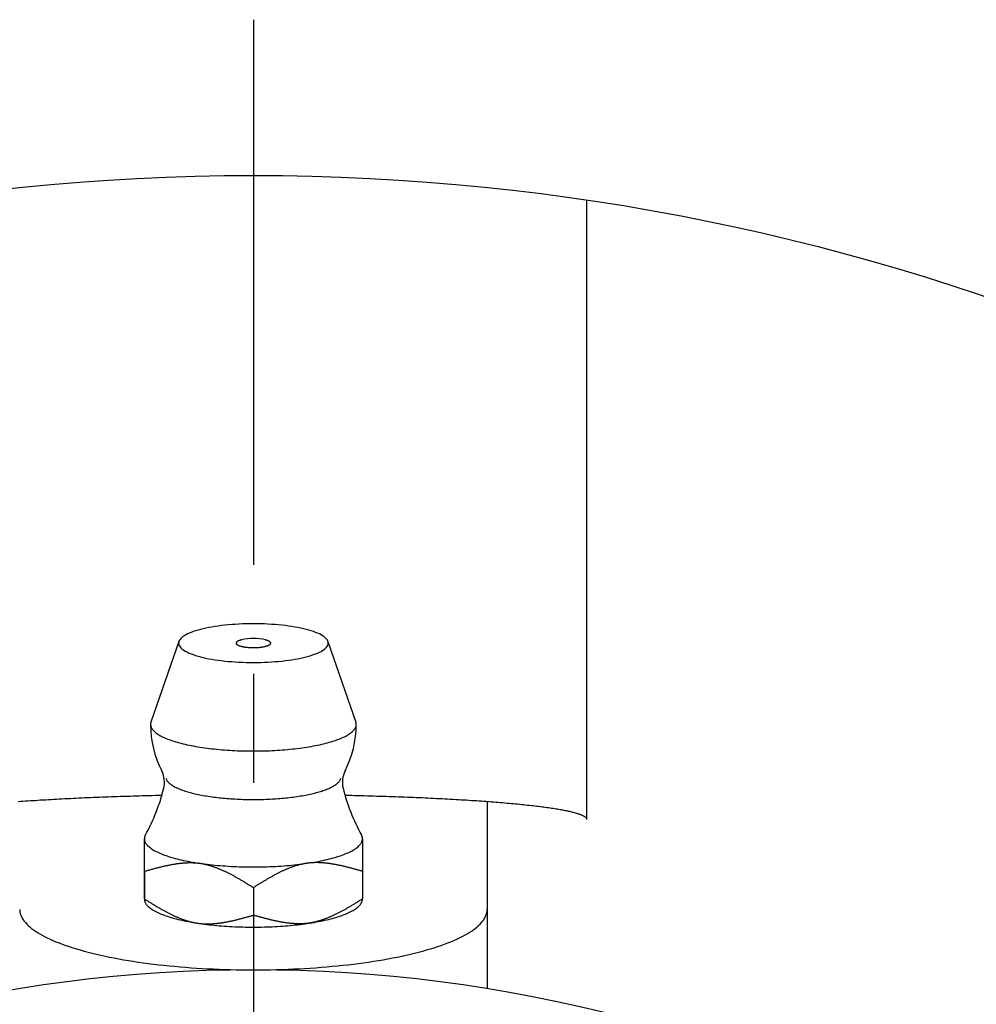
# Model space of a CAD drawing. Extents: x -78 to 169, y -78 to 170.
# Tile 6 of 9: x -8 to 23, y 46 to 77. Entities that reach past the tile are written whole.
import ezdxf

# ---------------------------------------------------------------- set-up
doc = ezdxf.new("R2010")
doc.units = 0
doc.header["$LTSCALE"] = 14
doc.linetypes.add('CENTER', pattern=[2, 1.25, -0.25, 0.25, -0.25])
doc.layers.get('0').update_dxf_attribs({"linetype": 'CONTINUOUS'})
doc.layers.add('CENTER', color=1, linetype='CENTER')

msp = doc.modelspace()

# ---------------------------------------------------------------- linework, layer by layer
for p, q in [((10.705, 51.823), (10.705, 71.705)), ((7.5, 52.397), (7.5, 46.398)), ((-3.5, 49.277), (-3.5, 51.21))]:
    msp.add_line(p, q)
at = {"linetype": 'CONTINUOUS'}
for p, q in [((-2.39, 57.543), (-3.287, 54.956)), ((2.39, 57.543), (3.287, 54.956)), ((-3.5, 50.163), (-3.5, 49.278)), ((3.5, 50.163), (3.5, 49.278)), ((0, 49.64), (0, 48.755))]:
    msp.add_line(p, q, dxfattribs=at)
for points in [[(-3.5, 50.163), (-3.5, 50.232), (-3.5, 50.297), (-3.5, 50.361), (-3.5, 50.421), (-3.5, 50.48), (-3.5, 50.536), (-3.5, 50.59), (-3.5, 50.642), (-3.5, 50.692), (-3.5, 50.74), (-3.5, 50.785), (-3.5, 50.829), (-3.5, 50.871), (-3.5, 50.911), (-3.5, 50.949), (-3.5, 50.985), (-3.5, 51.019), (-3.5, 51.052), (-3.5, 51.083), (-3.5, 51.111), (-3.5, 51.139), (-3.5, 51.164), (-3.5, 51.188), (-3.5, 51.209)], [(3.5, 51.209), (3.5, 51.188), (3.5, 51.164), (3.5, 51.139), (3.5, 51.111), (3.5, 51.083), (3.5, 51.052), (3.5, 51.019), (3.5, 50.985), (3.5, 50.949), (3.5, 50.911), (3.5, 50.871), (3.5, 50.829), (3.5, 50.785), (3.5, 50.74), (3.5, 50.692), (3.5, 50.642), (3.5, 50.59), (3.5, 50.536), (3.5, 50.48), (3.5, 50.421), (3.5, 50.361), (3.5, 50.297), (3.5, 50.232), (3.5, 50.163)]]:
    msp.add_lwpolyline(points, dxfattribs=at)
for points in [[(2.4, 57.488, 0), (2.397, 57.518, 0), (2.388, 57.549, 0), (2.374, 57.579, 0), (2.354, 57.609, 0), (2.328, 57.639, 0), (2.297, 57.668, 0), (2.26, 57.697, 0), (2.217, 57.726, 0), (2.17, 57.754, 0), (2.117, 57.781, 0), (2.059, 57.807, 0), (1.996, 57.833, 0), (1.928, 57.858, 0), (1.855, 57.882, 0), (1.778, 57.905, 0), (1.697, 57.927, 0), (1.612, 57.948, 0), (1.523, 57.968, 0), (1.43, 57.987, 0), (1.333, 58.004, 0), (1.234, 58.021, 0), (1.131, 58.036, 0), (1.026, 58.05, 0), (0.918, 58.062, 0), (0.809, 58.073, 0), (0.697, 58.082, 0), (0.583, 58.09, 0), (0.468, 58.097, 0), (0.352, 58.102, 0), (0.235, 58.106, 0), (0.118, 58.108, 0), (0, 58.109, 0), (-0.118, 58.108, 0), (-0.235, 58.106, 0), (-0.352, 58.102, 0), (-0.468, 58.097, 0), (-0.583, 58.09, 0), (-0.697, 58.082, 0), (-0.809, 58.073, 0), (-0.918, 58.062, 0), (-1.026, 58.05, 0), (-1.131, 58.036, 0), (-1.234, 58.021, 0), (-1.333, 58.004, 0), (-1.43, 57.987, 0), (-1.523, 57.968, 0), (-1.612, 57.948, 0), (-1.697, 57.927, 0), (-1.778, 57.905, 0), (-1.855, 57.882, 0), (-1.928, 57.858, 0), (-1.996, 57.833, 0), (-2.059, 57.807, 0), (-2.117, 57.781, 0), (-2.17, 57.754, 0), (-2.217, 57.726, 0), (-2.26, 57.697, 0), (-2.297, 57.668, 0), (-2.328, 57.639, 0), (-2.354, 57.609, 0), (-2.374, 57.579, 0), (-2.388, 57.549, 0), (-2.397, 57.518, 0), (-2.4, 57.488, 0), (-2.397, 57.458, 0), (-2.388, 57.427, 0), (-2.374, 57.397, 0), (-2.354, 57.367, 0), (-2.328, 57.337, 0), (-2.297, 57.308, 0), (-2.26, 57.279, 0), (-2.217, 57.25, 0), (-2.17, 57.222, 0), (-2.117, 57.195, 0), (-2.059, 57.169, 0), (-1.996, 57.143, 0), (-1.928, 57.118, 0), (-1.855, 57.094, 0), (-1.778, 57.071, 0), (-1.697, 57.049, 0), (-1.612, 57.028, 0), (-1.523, 57.008, 0), (-1.43, 56.989, 0), (-1.333, 56.971, 0), (-1.234, 56.955, 0), (-1.131, 56.94, 0), (-1.026, 56.926, 0), (-0.918, 56.914, 0), (-0.809, 56.903, 0), (-0.697, 56.894, 0), (-0.583, 56.885, 0), (-0.468, 56.879, 0), (-0.352, 56.873, 0), (-0.235, 56.87, 0), (-0.118, 56.867, 0), (0, 56.867, 0), (0.118, 56.867, 0), (0.235, 56.87, 0), (0.352, 56.873, 0), (0.468, 56.879, 0), (0.583, 56.885, 0), (0.697, 56.894, 0), (0.809, 56.903, 0), (0.918, 56.914, 0), (1.026, 56.926, 0), (1.131, 56.94, 0), (1.234, 56.955, 0), (1.333, 56.971, 0), (1.43, 56.989, 0), (1.523, 57.008, 0), (1.612, 57.028, 0), (1.697, 57.049, 0), (1.778, 57.071, 0), (1.855, 57.094, 0), (1.928, 57.118, 0), (1.996, 57.143, 0), (2.059, 57.169, 0), (2.117, 57.195, 0), (2.17, 57.222, 0), (2.217, 57.25, 0), (2.26, 57.279, 0), (2.297, 57.308, 0), (2.328, 57.337, 0), (2.354, 57.367, 0), (2.374, 57.397, 0), (2.388, 57.427, 0), (2.397, 57.458, 0), (2.4, 57.488, 0)], [(-0.386, 57.591, 0), (-0.4, 57.587, 0), (-0.414, 57.583, 0), (-0.427, 57.579, 0), (-0.44, 57.575, 0), (-0.452, 57.571, 0), (-0.464, 57.566, 0), (-0.475, 57.562, 0), (-0.485, 57.557, 0), (-0.495, 57.553, 0), (-0.504, 57.548, 0), (-0.512, 57.543, 0), (-0.52, 57.538, 0), (-0.526, 57.533, 0), (-0.532, 57.528, 0), (-0.538, 57.523, 0), (-0.542, 57.518, 0), (-0.546, 57.513, 0), (-0.55, 57.507, 0), (-0.552, 57.502, 0), (-0.554, 57.497, 0), (-0.554, 57.491, 0), (-0.554, 57.486, 0), (-0.554, 57.481, 0), (-0.552, 57.475, 0), (-0.55, 57.47, 0), (-0.547, 57.465, 0), (-0.544, 57.46, 0), (-0.539, 57.454, 0), (-0.534, 57.449, 0), (-0.528, 57.444, 0), (-0.521, 57.439, 0), (-0.514, 57.434, 0), (-0.506, 57.429, 0), (-0.497, 57.424, 0), (-0.488, 57.42, 0), (-0.478, 57.415, 0), (-0.467, 57.41, 0), (-0.456, 57.406, 0), (-0.443, 57.402, 0), (-0.431, 57.398, 0), (-0.418, 57.394, 0), (-0.404, 57.39, 0), (-0.389, 57.386, 0), (-0.375, 57.382, 0), (-0.359, 57.379, 0), (-0.343, 57.375, 0), (-0.327, 57.372, 0), (-0.31, 57.369, 0), (-0.293, 57.366, 0), (-0.275, 57.363, 0), (-0.257, 57.361, 0), (-0.239, 57.358, 0), (-0.22, 57.356, 0), (-0.201, 57.354, 0), (-0.182, 57.352, 0), (-0.162, 57.351, 0), (-0.142, 57.349, 0), (-0.122, 57.348, 0), (-0.102, 57.347, 0), (-0.082, 57.346, 0), (-0.062, 57.345, 0), (-0.041, 57.345, 0), (-0.021, 57.344, 0), (0, 57.344, 0), (0.021, 57.344, 0), (0.041, 57.345, 0), (0.062, 57.345, 0), (0.082, 57.346, 0), (0.102, 57.347, 0), (0.122, 57.348, 0), (0.142, 57.349, 0), (0.162, 57.351, 0), (0.182, 57.352, 0), (0.201, 57.354, 0), (0.22, 57.356, 0), (0.239, 57.358, 0), (0.257, 57.361, 0), (0.275, 57.363, 0), (0.293, 57.366, 0), (0.31, 57.369, 0), (0.327, 57.372, 0), (0.343, 57.375, 0), (0.359, 57.379, 0), (0.375, 57.382, 0), (0.389, 57.386, 0), (0.404, 57.39, 0), (0.418, 57.394, 0), (0.431, 57.398, 0), (0.443, 57.402, 0), (0.456, 57.406, 0), (0.467, 57.41, 0), (0.478, 57.415, 0), (0.488, 57.42, 0), (0.497, 57.424, 0), (0.506, 57.429, 0), (0.514, 57.434, 0), (0.521, 57.439, 0), (0.528, 57.444, 0), (0.534, 57.449, 0), (0.539, 57.454, 0), (0.544, 57.46, 0), (0.547, 57.465, 0), (0.55, 57.47, 0), (0.552, 57.475, 0), (0.554, 57.481, 0), (0.554, 57.486, 0), (0.554, 57.491, 0), (0.554, 57.497, 0), (0.552, 57.502, 0), (0.55, 57.507, 0), (0.546, 57.513, 0), (0.542, 57.518, 0), (0.538, 57.523, 0), (0.532, 57.528, 0), (0.526, 57.533, 0), (0.52, 57.538, 0), (0.512, 57.543, 0), (0.504, 57.548, 0), (0.495, 57.553, 0), (0.485, 57.557, 0), (0.475, 57.562, 0), (0.464, 57.566, 0), (0.452, 57.571, 0), (0.44, 57.575, 0), (0.427, 57.579, 0), (0.414, 57.583, 0), (0.4, 57.587, 0), (0.386, 57.591, 0)], [(-3.287, 54.956, 0), (-3.293, 54.934, 0), (-3.298, 54.912, 0), (-3.3, 54.89, 0), (-3.3, 54.868, 0), (-3.297, 54.846, 0), (-3.293, 54.823, 0), (-3.286, 54.801, 0), (-3.277, 54.779, 0), (-3.266, 54.757, 0), (-3.252, 54.736, 0), (-3.237, 54.714, 0), (-3.219, 54.692, 0), (-3.199, 54.67, 0), (-3.177, 54.649, 0), (-3.153, 54.628, 0), (-3.127, 54.607, 0), (-3.098, 54.586, 0), (-3.068, 54.565, 0), (-3.035, 54.545, 0), (-3, 54.524, 0), (-2.964, 54.504, 0), (-2.925, 54.485, 0), (-2.885, 54.465, 0), (-2.842, 54.446, 0), (-2.798, 54.427, 0), (-2.751, 54.408, 0), (-2.703, 54.39, 0), (-2.653, 54.372, 0), (-2.601, 54.354, 0), (-2.548, 54.337, 0), (-2.492, 54.32, 0), (-2.435, 54.304, 0), (-2.377, 54.287, 0), (-2.317, 54.272, 0), (-2.255, 54.256, 0), (-2.192, 54.241, 0), (-2.127, 54.227, 0), (-2.061, 54.213, 0), (-1.993, 54.199, 0), (-1.924, 54.186, 0), (-1.854, 54.173, 0), (-1.783, 54.161, 0), (-1.71, 54.15, 0), (-1.636, 54.138, 0), (-1.561, 54.127, 0), (-1.486, 54.117, 0), (-1.409, 54.108, 0), (-1.331, 54.098, 0), (-1.252, 54.09, 0), (-1.172, 54.081, 0), (-1.092, 54.074, 0), (-1.011, 54.067, 0), (-0.929, 54.06, 0), (-0.846, 54.054, 0), (-0.763, 54.049, 0), (-0.68, 54.044, 0), (-0.596, 54.04, 0), (-0.512, 54.036, 0), (-0.427, 54.033, 0), (-0.342, 54.03, 0), (-0.257, 54.028, 0), (-0.171, 54.027, 0), (-0.086, 54.026, 0), (0, 54.026, 0), (0.086, 54.026, 0), (0.171, 54.027, 0), (0.257, 54.028, 0), (0.342, 54.03, 0), (0.427, 54.033, 0), (0.512, 54.036, 0), (0.596, 54.04, 0), (0.68, 54.044, 0), (0.763, 54.049, 0), (0.846, 54.054, 0), (0.929, 54.06, 0), (1.011, 54.067, 0), (1.092, 54.074, 0), (1.172, 54.081, 0), (1.252, 54.09, 0), (1.331, 54.098, 0), (1.409, 54.108, 0), (1.486, 54.117, 0), (1.561, 54.127, 0), (1.636, 54.138, 0), (1.71, 54.15, 0), (1.783, 54.161, 0), (1.854, 54.173, 0), (1.924, 54.186, 0), (1.993, 54.199, 0), (2.061, 54.213, 0), (2.127, 54.227, 0), (2.192, 54.241, 0), (2.255, 54.256, 0), (2.317, 54.272, 0), (2.377, 54.287, 0), (2.435, 54.304, 0), (2.492, 54.32, 0), (2.548, 54.337, 0), (2.601, 54.354, 0), (2.653, 54.372, 0), (2.703, 54.39, 0), (2.751, 54.408, 0), (2.798, 54.427, 0), (2.842, 54.446, 0), (2.885, 54.465, 0), (2.925, 54.485, 0), (2.964, 54.504, 0), (3, 54.524, 0), (3.035, 54.545, 0), (3.068, 54.565, 0), (3.098, 54.586, 0), (3.127, 54.607, 0), (3.153, 54.628, 0), (3.177, 54.649, 0), (3.199, 54.67, 0), (3.219, 54.692, 0), (3.237, 54.714, 0), (3.252, 54.736, 0), (3.266, 54.757, 0), (3.277, 54.779, 0), (3.286, 54.801, 0), (3.293, 54.823, 0), (3.297, 54.846, 0), (3.3, 54.868, 0), (3.3, 54.89, 0), (3.298, 54.912, 0), (3.293, 54.934, 0), (3.287, 54.956, 0)], [(-3.46, 51.345, 0), (-3.461, 51.344, 0), (-3.462, 51.343, 0), (-3.462, 51.342, 0), (-3.463, 51.341, 0), (-3.463, 51.34, 0), (-3.464, 51.339, 0), (-3.465, 51.338, 0), (-3.465, 51.337, 0), (-3.466, 51.336, 0), (-3.466, 51.335, 0), (-3.467, 51.334, 0), (-3.467, 51.333, 0), (-3.468, 51.332, 0), (-3.469, 51.331, 0), (-3.469, 51.33, 0), (-3.47, 51.328, 0), (-3.47, 51.327, 0), (-3.471, 51.326, 0), (-3.471, 51.325, 0), (-3.472, 51.324, 0), (-3.472, 51.323, 0), (-3.473, 51.322, 0), (-3.473, 51.321, 0), (-3.474, 51.32, 0), (-3.474, 51.319, 0), (-3.475, 51.318, 0), (-3.475, 51.317, 0), (-3.476, 51.316, 0), (-3.476, 51.315, 0), (-3.477, 51.314, 0), (-3.477, 51.313, 0), (-3.478, 51.312, 0), (-3.478, 51.31, 0), (-3.479, 51.309, 0), (-3.479, 51.308, 0), (-3.48, 51.307, 0), (-3.48, 51.306, 0), (-3.48, 51.305, 0), (-3.481, 51.304, 0), (-3.481, 51.303, 0), (-3.482, 51.302, 0), (-3.482, 51.301, 0), (-3.483, 51.3, 0), (-3.483, 51.299, 0), (-3.483, 51.298, 0), (-3.484, 51.297, 0), (-3.484, 51.296, 0), (-3.485, 51.294, 0), (-3.485, 51.294, 0), (-3.485, 51.292, 0), (-3.486, 51.291, 0), (-3.486, 51.29, 0), (-3.486, 51.289, 0), (-3.487, 51.288, 0), (-3.487, 51.287, 0), (-3.487, 51.286, 0), (-3.488, 51.285, 0), (-3.488, 51.284, 0), (-3.488, 51.283, 0), (-3.489, 51.282, 0), (-3.489, 51.281, 0), (-3.489, 51.28, 0), (-3.49, 51.279, 0), (-3.49, 51.278, 0), (-3.49, 51.276, 0), (-3.491, 51.275, 0), (-3.491, 51.274, 0), (-3.491, 51.273, 0), (-3.492, 51.272, 0), (-3.492, 51.271, 0), (-3.492, 51.27, 0), (-3.492, 51.269, 0), (-3.493, 51.268, 0), (-3.493, 51.267, 0), (-3.493, 51.266, 0), (-3.493, 51.265, 0), (-3.494, 51.264, 0), (-3.494, 51.263, 0), (-3.494, 51.262, 0), (-3.494, 51.261, 0), (-3.495, 51.26, 0), (-3.495, 51.258, 0), (-3.495, 51.257, 0), (-3.495, 51.256, 0), (-3.496, 51.255, 0), (-3.496, 51.254, 0), (-3.496, 51.253, 0), (-3.496, 51.252, 0), (-3.496, 51.251, 0), (-3.497, 51.25, 0), (-3.497, 51.249, 0), (-3.497, 51.248, 0), (-3.497, 51.247, 0), (-3.497, 51.246, 0), (-3.497, 51.245, 0), (-3.498, 51.243, 0), (-3.498, 51.242, 0), (-3.498, 51.241, 0), (-3.498, 51.24, 0), (-3.498, 51.239, 0), (-3.498, 51.238, 0), (-3.498, 51.237, 0), (-3.498, 51.236, 0), (-3.499, 51.235, 0), (-3.499, 51.234, 0), (-3.499, 51.233, 0), (-3.499, 51.232, 0), (-3.499, 51.231, 0), (-3.499, 51.23, 0), (-3.499, 51.229, 0), (-3.499, 51.227, 0), (-3.499, 51.227, 0), (-3.499, 51.225, 0), (-3.5, 51.224, 0), (-3.5, 51.223, 0), (-3.5, 51.222, 0), (-3.5, 51.221, 0), (-3.5, 51.22, 0), (-3.5, 51.219, 0), (-3.5, 51.218, 0), (-3.5, 51.217, 0), (-3.5, 51.216, 0), (-3.5, 51.215, 0), (-3.5, 51.214, 0), (-3.5, 51.213, 0), (-3.5, 51.212, 0), (-3.5, 51.211, 0), (-3.5, 51.209, 0)], [(-3.5, 51.209, 0), (-3.499, 51.186, 0), (-3.495, 51.163, 0), (-3.49, 51.139, 0), (-3.481, 51.116, 0), (-3.471, 51.093, 0), (-3.458, 51.07, 0), (-3.443, 51.047, 0), (-3.426, 51.024, 0), (-3.406, 51.001, 0), (-3.385, 50.979, 0), (-3.361, 50.956, 0), (-3.334, 50.934, 0), (-3.306, 50.912, 0), (-3.275, 50.89, 0), (-3.242, 50.868, 0), (-3.207, 50.847, 0), (-3.17, 50.826, 0), (-3.131, 50.805, 0), (-3.09, 50.784, 0), (-3.047, 50.764, 0), (-3.001, 50.743, 0), (-2.954, 50.724, 0), (-2.905, 50.704, 0), (-2.854, 50.685, 0), (-2.801, 50.666, 0), (-2.746, 50.648, 0), (-2.689, 50.63, 0), (-2.63, 50.612, 0), (-2.57, 50.594, 0), (-2.508, 50.578, 0), (-2.445, 50.561, 0), (-2.379, 50.545, 0), (-2.313, 50.529, 0), (-2.244, 50.514, 0), (-2.175, 50.5, 0), (-2.103, 50.485, 0), (-2.031, 50.472, 0), (-1.957, 50.458, 0), (-1.881, 50.446, 0), (-1.805, 50.433, 0), (-1.727, 50.422, 0), (-1.648, 50.41, 0), (-1.568, 50.4, 0), (-1.487, 50.389, 0), (-1.405, 50.38, 0), (-1.323, 50.371, 0), (-1.239, 50.362, 0), (-1.154, 50.354, 0), (-1.069, 50.347, 0), (-0.983, 50.34, 0), (-0.896, 50.334, 0), (-0.809, 50.328, 0), (-0.721, 50.323, 0), (-0.633, 50.319, 0), (-0.544, 50.315, 0), (-0.455, 50.311, 0), (-0.365, 50.309, 0), (-0.276, 50.306, 0), (-0.186, 50.305, 0), (-0.096, 50.304, 0), (-0.006, 50.304, 0), (0.084, 50.304, 0), (0.174, 50.305, 0), (0.264, 50.306, 0), (0.353, 50.308, 0), (0.443, 50.311, 0), (0.532, 50.314, 0), (0.621, 50.318, 0), (0.709, 50.322, 0), (0.797, 50.327, 0), (0.884, 50.333, 0), (0.971, 50.339, 0), (1.057, 50.346, 0), (1.143, 50.353, 0), (1.227, 50.361, 0), (1.311, 50.37, 0), (1.394, 50.379, 0), (1.476, 50.388, 0), (1.558, 50.398, 0), (1.638, 50.409, 0), (1.717, 50.42, 0), (1.794, 50.432, 0), (1.871, 50.444, 0), (1.947, 50.457, 0), (2.021, 50.47, 0), (2.094, 50.483, 0), (2.165, 50.498, 0), (2.235, 50.512, 0), (2.304, 50.527, 0), (2.371, 50.543, 0), (2.436, 50.559, 0), (2.5, 50.575, 0), (2.562, 50.592, 0), (2.622, 50.609, 0), (2.681, 50.627, 0), (2.738, 50.645, 0), (2.793, 50.664, 0), (2.847, 50.682, 0), (2.898, 50.702, 0), (2.948, 50.721, 0), (2.995, 50.741, 0), (3.041, 50.761, 0), (3.084, 50.781, 0), (3.126, 50.802, 0), (3.165, 50.823, 0), (3.203, 50.844, 0), (3.238, 50.865, 0), (3.271, 50.887, 0), (3.302, 50.909, 0), (3.331, 50.931, 0), (3.357, 50.953, 0), (3.382, 50.976, 0), (3.404, 50.998, 0), (3.423, 51.021, 0), (3.441, 51.044, 0), (3.456, 51.067, 0), (3.469, 51.09, 0), (3.48, 51.113, 0), (3.489, 51.136, 0), (3.495, 51.16, 0), (3.498, 51.183, 0), (3.5, 51.206, 0), (3.499, 51.229, 0), (3.496, 51.253, 0), (3.491, 51.276, 0), (3.483, 51.299, 0), (3.473, 51.322, 0), (3.46, 51.345, 0)], [(3.5, 51.209, 0), (3.5, 51.211, 0), (3.5, 51.212, 0), (3.5, 51.213, 0), (3.5, 51.214, 0), (3.5, 51.215, 0), (3.5, 51.216, 0), (3.5, 51.217, 0), (3.5, 51.218, 0), (3.5, 51.219, 0), (3.5, 51.22, 0), (3.5, 51.221, 0), (3.5, 51.222, 0), (3.5, 51.223, 0), (3.5, 51.224, 0), (3.499, 51.225, 0), (3.499, 51.227, 0), (3.499, 51.227, 0), (3.499, 51.229, 0), (3.499, 51.23, 0), (3.499, 51.231, 0), (3.499, 51.232, 0), (3.499, 51.233, 0), (3.499, 51.234, 0), (3.499, 51.235, 0), (3.498, 51.236, 0), (3.498, 51.237, 0), (3.498, 51.238, 0), (3.498, 51.239, 0), (3.498, 51.24, 0), (3.498, 51.241, 0), (3.498, 51.242, 0), (3.498, 51.243, 0), (3.497, 51.245, 0), (3.497, 51.246, 0), (3.497, 51.247, 0), (3.497, 51.248, 0), (3.497, 51.249, 0), (3.497, 51.25, 0), (3.496, 51.251, 0), (3.496, 51.252, 0), (3.496, 51.253, 0), (3.496, 51.254, 0), (3.496, 51.255, 0), (3.495, 51.256, 0), (3.495, 51.257, 0), (3.495, 51.258, 0), (3.495, 51.26, 0), (3.494, 51.261, 0), (3.494, 51.262, 0), (3.494, 51.263, 0), (3.494, 51.264, 0), (3.493, 51.265, 0), (3.493, 51.266, 0), (3.493, 51.267, 0), (3.493, 51.268, 0), (3.492, 51.269, 0), (3.492, 51.27, 0), (3.492, 51.271, 0), (3.492, 51.272, 0), (3.491, 51.273, 0), (3.491, 51.274, 0), (3.491, 51.275, 0), (3.49, 51.276, 0), (3.49, 51.278, 0), (3.49, 51.279, 0), (3.489, 51.28, 0), (3.489, 51.281, 0), (3.489, 51.282, 0), (3.488, 51.283, 0), (3.488, 51.284, 0), (3.488, 51.285, 0), (3.487, 51.286, 0), (3.487, 51.287, 0), (3.487, 51.288, 0), (3.486, 51.289, 0), (3.486, 51.29, 0), (3.486, 51.291, 0), (3.485, 51.292, 0), (3.485, 51.294, 0), (3.485, 51.294, 0), (3.484, 51.296, 0), (3.484, 51.297, 0), (3.483, 51.298, 0), (3.483, 51.299, 0), (3.483, 51.3, 0), (3.482, 51.301, 0), (3.482, 51.302, 0), (3.481, 51.303, 0), (3.481, 51.304, 0), (3.48, 51.305, 0), (3.48, 51.306, 0), (3.48, 51.307, 0), (3.479, 51.308, 0), (3.479, 51.309, 0), (3.478, 51.31, 0), (3.478, 51.312, 0), (3.477, 51.313, 0), (3.477, 51.314, 0), (3.476, 51.315, 0), (3.476, 51.316, 0), (3.475, 51.317, 0), (3.475, 51.318, 0), (3.474, 51.319, 0), (3.474, 51.32, 0), (3.473, 51.321, 0), (3.473, 51.322, 0), (3.472, 51.323, 0), (3.472, 51.324, 0), (3.471, 51.325, 0), (3.471, 51.326, 0), (3.47, 51.327, 0), (3.47, 51.328, 0), (3.469, 51.33, 0), (3.469, 51.331, 0), (3.468, 51.332, 0), (3.467, 51.333, 0), (3.467, 51.334, 0), (3.466, 51.335, 0), (3.466, 51.336, 0), (3.465, 51.337, 0), (3.465, 51.338, 0), (3.464, 51.339, 0), (3.463, 51.34, 0), (3.463, 51.341, 0), (3.462, 51.342, 0), (3.462, 51.343, 0), (3.461, 51.344, 0), (3.46, 51.345, 0)], [(-3.5, 49.277, 0), (-3.499, 49.255, 0), (-3.496, 49.233, 0), (-3.49, 49.211, 0), (-3.483, 49.188, 0), (-3.474, 49.166, 0), (-3.462, 49.144, 0), (-3.448, 49.123, 0), (-3.433, 49.101, 0), (-3.415, 49.079, 0), (-3.395, 49.057, 0), (-3.373, 49.036, 0), (-3.349, 49.014, 0), (-3.323, 48.993, 0), (-3.295, 48.972, 0), (-3.265, 48.951, 0), (-3.233, 48.931, 0), (-3.199, 48.91, 0), (-3.164, 48.89, 0), (-3.126, 48.87, 0), (-3.086, 48.85, 0), (-3.045, 48.831, 0), (-3.002, 48.812, 0), (-2.957, 48.793, 0), (-2.91, 48.774, 0), (-2.861, 48.756, 0), (-2.811, 48.738, 0), (-2.759, 48.72, 0), (-2.705, 48.703, 0), (-2.65, 48.686, 0), (-2.593, 48.669, 0), (-2.534, 48.653, 0), (-2.474, 48.637, 0), (-2.413, 48.621, 0), (-2.35, 48.606, 0), (-2.286, 48.592, 0), (-2.22, 48.577, 0), (-2.153, 48.563, 0), (-2.084, 48.55, 0), (-2.015, 48.537, 0), (-1.944, 48.524, 0), (-1.872, 48.512, 0), (-1.799, 48.501, 0), (-1.725, 48.489, 0), (-1.649, 48.479, 0), (-1.573, 48.468, 0), (-1.496, 48.459, 0), (-1.418, 48.449, 0), (-1.339, 48.441, 0), (-1.259, 48.432, 0), (-1.179, 48.425, 0), (-1.097, 48.417, 0), (-1.015, 48.411, 0), (-0.933, 48.404, 0), (-0.85, 48.399, 0), (-0.766, 48.394, 0), (-0.682, 48.389, 0), (-0.598, 48.385, 0), (-0.513, 48.382, 0), (-0.428, 48.379, 0), (-0.343, 48.376, 0), (-0.257, 48.374, 0), (-0.171, 48.373, 0), (-0.085, 48.372, 0), (0, 48.372, 0), (0.086, 48.372, 0), (0.172, 48.373, 0), (0.258, 48.374, 0), (0.343, 48.376, 0), (0.429, 48.379, 0), (0.514, 48.382, 0), (0.599, 48.385, 0), (0.683, 48.389, 0), (0.767, 48.394, 0), (0.851, 48.399, 0), (0.934, 48.404, 0), (1.016, 48.411, 0), (1.098, 48.417, 0), (1.179, 48.425, 0), (1.26, 48.432, 0), (1.34, 48.441, 0), (1.419, 48.45, 0), (1.497, 48.459, 0), (1.574, 48.468, 0), (1.65, 48.479, 0), (1.725, 48.489, 0), (1.8, 48.501, 0), (1.873, 48.512, 0), (1.945, 48.524, 0), (2.016, 48.537, 0), (2.085, 48.55, 0), (2.154, 48.563, 0), (2.221, 48.577, 0), (2.286, 48.592, 0), (2.351, 48.606, 0), (2.414, 48.621, 0), (2.475, 48.637, 0), (2.535, 48.653, 0), (2.593, 48.669, 0), (2.65, 48.686, 0), (2.706, 48.703, 0), (2.759, 48.72, 0), (2.811, 48.738, 0), (2.862, 48.756, 0), (2.91, 48.774, 0), (2.957, 48.793, 0), (3.002, 48.812, 0), (3.045, 48.831, 0), (3.087, 48.851, 0), (3.126, 48.87, 0), (3.164, 48.89, 0), (3.2, 48.91, 0), (3.234, 48.931, 0), (3.266, 48.952, 0), (3.295, 48.972, 0), (3.323, 48.993, 0), (3.349, 49.015, 0), (3.373, 49.036, 0), (3.395, 49.057, 0), (3.415, 49.079, 0), (3.433, 49.101, 0), (3.448, 49.123, 0), (3.462, 49.145, 0), (3.474, 49.167, 0), (3.483, 49.189, 0), (3.491, 49.211, 0), (3.496, 49.233, 0), (3.499, 49.255, 0), (3.5, 49.278, 0)]]:
    msp.add_polyline3d(points, dxfattribs=at)
for points in [[(-2.803, 53.147, 0), (-2.798, 53.13, 0), (-2.792, 53.113, 0), (-2.784, 53.096, 0), (-2.774, 53.079, 0), (-2.763, 53.062, 0), (-2.75, 53.046, 0), (-2.736, 53.029, 0), (-2.72, 53.013, 0), (-2.703, 52.996, 0), (-2.684, 52.98, 0), (-2.664, 52.963, 0), (-2.642, 52.947, 0), (-2.619, 52.931, 0), (-2.595, 52.915, 0), (-2.569, 52.9, 0), (-2.541, 52.884, 0), (-2.512, 52.869, 0), (-2.482, 52.854, 0), (-2.45, 52.839, 0), (-2.417, 52.824, 0), (-2.383, 52.809, 0), (-2.347, 52.795, 0), (-2.31, 52.781, 0), (-2.272, 52.767, 0), (-2.232, 52.753, 0), (-2.192, 52.74, 0), (-2.15, 52.727, 0), (-2.106, 52.714, 0), (-2.062, 52.701, 0), (-2.017, 52.689, 0), (-1.97, 52.676, 0), (-1.922, 52.665, 0), (-1.874, 52.653, 0), (-1.824, 52.642, 0), (-1.773, 52.631, 0), (-1.721, 52.62, 0), (-1.668, 52.61, 0), (-1.615, 52.6, 0), (-1.56, 52.59, 0), (-1.505, 52.581, 0), (-1.448, 52.572, 0), (-1.391, 52.563, 0), (-1.333, 52.555, 0), (-1.275, 52.547, 0), (-1.216, 52.54, 0), (-1.156, 52.532, 0), (-1.095, 52.526, 0), (-1.034, 52.519, 0), (-0.972, 52.513, 0), (-0.91, 52.507, 0), (-0.847, 52.502, 0), (-0.783, 52.497, 0), (-0.72, 52.492, 0), (-0.656, 52.488, 0), (-0.591, 52.485, 0), (-0.526, 52.481, 0), (-0.461, 52.478, 0), (-0.396, 52.476, 0), (-0.33, 52.473, 0), (-0.264, 52.471, 0), (-0.198, 52.47, 0), (-0.132, 52.469, 0), (-0.066, 52.468, 0), (0, 52.468, 0), (0.066, 52.468, 0), (0.132, 52.469, 0), (0.198, 52.47, 0), (0.264, 52.471, 0), (0.33, 52.473, 0), (0.396, 52.476, 0), (0.461, 52.478, 0), (0.526, 52.481, 0), (0.591, 52.485, 0), (0.656, 52.488, 0), (0.72, 52.492, 0), (0.783, 52.497, 0), (0.847, 52.502, 0), (0.91, 52.507, 0), (0.972, 52.513, 0), (1.034, 52.519, 0), (1.095, 52.526, 0), (1.156, 52.532, 0), (1.216, 52.54, 0), (1.275, 52.547, 0), (1.333, 52.555, 0), (1.391, 52.563, 0), (1.448, 52.572, 0), (1.505, 52.581, 0), (1.56, 52.59, 0), (1.615, 52.6, 0), (1.668, 52.61, 0), (1.721, 52.62, 0), (1.773, 52.631, 0), (1.824, 52.642, 0), (1.874, 52.653, 0), (1.922, 52.665, 0), (1.97, 52.676, 0), (2.017, 52.689, 0), (2.062, 52.701, 0), (2.106, 52.714, 0), (2.15, 52.727, 0), (2.192, 52.74, 0), (2.232, 52.753, 0), (2.272, 52.767, 0), (2.31, 52.781, 0), (2.347, 52.795, 0), (2.383, 52.809, 0), (2.417, 52.824, 0), (2.45, 52.839, 0), (2.482, 52.854, 0), (2.512, 52.869, 0), (2.541, 52.884, 0), (2.569, 52.9, 0), (2.595, 52.915, 0), (2.619, 52.931, 0), (2.642, 52.947, 0), (2.664, 52.963, 0), (2.684, 52.98, 0), (2.703, 52.996, 0), (2.72, 53.013, 0), (2.736, 53.029, 0), (2.75, 53.046, 0), (2.763, 53.062, 0), (2.774, 53.079, 0), (2.784, 53.096, 0), (2.792, 53.113, 0), (2.798, 53.13, 0), (2.803, 53.147, 0)], [(-2.937, 52.596, 0), (-3.041, 52.594, 0), (-3.144, 52.592, 0), (-3.248, 52.589, 0), (-3.35, 52.587, 0), (-3.453, 52.584, 0), (-3.555, 52.581, 0), (-3.657, 52.579, 0), (-3.758, 52.576, 0), (-3.859, 52.573, 0), (-3.96, 52.57, 0), (-4.06, 52.567, 0), (-4.16, 52.564, 0), (-4.26, 52.561, 0), (-4.358, 52.557, 0), (-4.457, 52.554, 0), (-4.555, 52.55, 0), (-4.653, 52.547, 0), (-4.75, 52.544, 0), (-4.846, 52.54, 0), (-4.943, 52.536, 0), (-5.038, 52.532, 0), (-5.133, 52.529, 0), (-5.228, 52.525, 0), (-5.322, 52.52, 0), (-5.416, 52.517, 0), (-5.509, 52.512, 0), (-5.601, 52.508, 0), (-5.693, 52.504, 0), (-5.784, 52.499, 0), (-5.875, 52.495, 0), (-5.965, 52.491, 0), (-6.054, 52.486, 0), (-6.143, 52.481, 0), (-6.232, 52.477, 0), (-6.319, 52.472, 0), (-6.406, 52.467, 0), (-6.492, 52.462, 0), (-6.578, 52.457, 0), (-6.663, 52.452, 0), (-6.747, 52.447, 0), (-6.831, 52.442, 0), (-6.914, 52.437, 0), (-6.996, 52.431, 0), (-7.077, 52.426, 0), (-7.158, 52.421, 0), (-7.238, 52.415, 0), (-7.317, 52.41, 0), (-7.396, 52.404, 0), (-7.474, 52.399, 0), (-7.551, 52.393, 0)], [(10.704, 51.823, 0), (10.704, 51.831, 0), (10.702, 51.839, 0), (10.7, 51.847, 0), (10.696, 51.856, 0), (10.691, 51.864, 0), (10.685, 51.872, 0), (10.678, 51.88, 0), (10.67, 51.888, 0), (10.66, 51.896, 0), (10.65, 51.904, 0), (10.639, 51.912, 0), (10.626, 51.92, 0), (10.612, 51.928, 0), (10.598, 51.936, 0), (10.582, 51.944, 0), (10.565, 51.952, 0), (10.547, 51.96, 0), (10.528, 51.968, 0), (10.508, 51.976, 0), (10.487, 51.984, 0), (10.465, 51.992, 0), (10.441, 52, 0), (10.417, 52.008, 0), (10.392, 52.016, 0), (10.365, 52.024, 0), (10.338, 52.032, 0), (10.309, 52.04, 0), (10.279, 52.047, 0), (10.249, 52.055, 0), (10.217, 52.063, 0), (10.184, 52.071, 0), (10.15, 52.078, 0), (10.115, 52.086, 0), (10.079, 52.094, 0), (10.043, 52.101, 0), (10.005, 52.109, 0), (9.966, 52.117, 0), (9.926, 52.124, 0), (9.885, 52.132, 0), (9.843, 52.139, 0), (9.8, 52.147, 0), (9.756, 52.154, 0), (9.711, 52.161, 0), (9.665, 52.169, 0), (9.618, 52.176, 0), (9.57, 52.183, 0), (9.521, 52.191, 0), (9.471, 52.198, 0), (9.42, 52.205, 0), (9.368, 52.212, 0), (9.315, 52.219, 0), (9.262, 52.226, 0), (9.207, 52.233, 0), (9.151, 52.24, 0), (9.095, 52.247, 0), (9.037, 52.254, 0), (8.979, 52.261, 0), (8.92, 52.267, 0), (8.859, 52.274, 0), (8.798, 52.281, 0), (8.736, 52.288, 0), (8.673, 52.294, 0), (8.609, 52.301, 0), (8.545, 52.307, 0), (8.479, 52.314, 0), (8.413, 52.32, 0), (8.346, 52.327, 0), (8.277, 52.333, 0), (8.208, 52.339, 0), (8.139, 52.345, 0), (8.068, 52.351, 0), (7.996, 52.358, 0), (7.924, 52.364, 0), (7.851, 52.37, 0), (7.777, 52.375, 0), (7.703, 52.381, 0), (7.627, 52.387, 0), (7.551, 52.393, 0), (7.474, 52.399, 0), (7.396, 52.404, 0), (7.317, 52.41, 0), (7.238, 52.415, 0), (7.158, 52.421, 0), (7.077, 52.426, 0), (6.996, 52.431, 0), (6.914, 52.437, 0), (6.831, 52.442, 0), (6.747, 52.447, 0), (6.663, 52.452, 0), (6.578, 52.457, 0), (6.492, 52.462, 0), (6.406, 52.467, 0), (6.319, 52.472, 0), (6.232, 52.477, 0), (6.143, 52.481, 0), (6.054, 52.486, 0), (5.965, 52.491, 0), (5.875, 52.495, 0), (5.784, 52.499, 0), (5.693, 52.504, 0), (5.601, 52.508, 0), (5.509, 52.512, 0), (5.416, 52.517, 0), (5.322, 52.52, 0), (5.228, 52.525, 0), (5.133, 52.529, 0), (5.038, 52.532, 0), (4.943, 52.536, 0), (4.846, 52.54, 0), (4.75, 52.544, 0), (4.653, 52.547, 0), (4.555, 52.55, 0), (4.457, 52.554, 0), (4.358, 52.557, 0), (4.26, 52.561, 0), (4.16, 52.564, 0), (4.06, 52.567, 0), (3.96, 52.57, 0), (3.859, 52.573, 0), (3.758, 52.576, 0), (3.657, 52.579, 0), (3.555, 52.581, 0), (3.453, 52.584, 0), (3.35, 52.587, 0), (3.248, 52.589, 0), (3.144, 52.592, 0), (3.041, 52.594, 0), (2.937, 52.596, 0)], [(-3.5, 50.163, 0), (-3.477, 50.17, 0), (-3.453, 50.176, 0), (-3.43, 50.183, 0), (-3.407, 50.19, 0), (-3.383, 50.196, 0), (-3.36, 50.203, 0), (-3.337, 50.209, 0), (-3.313, 50.215, 0), (-3.29, 50.222, 0), (-3.266, 50.228, 0), (-3.243, 50.234, 0), (-3.22, 50.241, 0), (-3.196, 50.247, 0), (-3.173, 50.253, 0), (-3.15, 50.26, 0), (-3.127, 50.266, 0), (-3.103, 50.272, 0), (-3.08, 50.278, 0), (-3.057, 50.284, 0), (-3.033, 50.29, 0), (-3.01, 50.295, 0), (-2.987, 50.301, 0), (-2.964, 50.307, 0), (-2.94, 50.313, 0), (-2.917, 50.318, 0), (-2.894, 50.324, 0), (-2.871, 50.329, 0), (-2.847, 50.334, 0), (-2.824, 50.34, 0), (-2.801, 50.345, 0), (-2.778, 50.35, 0), (-2.755, 50.355, 0), (-2.732, 50.36, 0), (-2.709, 50.364, 0), (-2.685, 50.369, 0), (-2.662, 50.373, 0), (-2.639, 50.378, 0), (-2.616, 50.382, 0), (-2.593, 50.386, 0), (-2.57, 50.39, 0), (-2.547, 50.394, 0), (-2.524, 50.398, 0), (-2.501, 50.402, 0), (-2.478, 50.405, 0), (-2.455, 50.409, 0), (-2.433, 50.412, 0), (-2.41, 50.415, 0), (-2.387, 50.418, 0), (-2.364, 50.421, 0), (-2.341, 50.423, 0), (-2.318, 50.426, 0), (-2.296, 50.428, 0), (-2.273, 50.43, 0), (-2.25, 50.432, 0), (-2.227, 50.434, 0), (-2.205, 50.435, 0), (-2.182, 50.437, 0), (-2.159, 50.438, 0), (-2.137, 50.439, 0), (-2.114, 50.44, 0), (-2.092, 50.441, 0), (-2.069, 50.441, 0), (-2.047, 50.441, 0), (-2.024, 50.441, 0), (-2.002, 50.441, 0), (-1.979, 50.441, 0), (-1.957, 50.441, 0), (-1.934, 50.44, 0), (-1.912, 50.439, 0), (-1.89, 50.438, 0), (-1.868, 50.436, 0), (-1.845, 50.435, 0), (-1.823, 50.433, 0), (-1.801, 50.431, 0), (-1.779, 50.428, 0), (-1.757, 50.426, 0), (-1.735, 50.423, 0), (-1.713, 50.42, 0), (-1.691, 50.417, 0), (-1.669, 50.413, 0), (-1.647, 50.409, 0), (-1.625, 50.405, 0), (-1.603, 50.401, 0), (-1.581, 50.397, 0), (-1.559, 50.392, 0), (-1.537, 50.387, 0), (-1.516, 50.382, 0), (-1.494, 50.377, 0), (-1.472, 50.371, 0), (-1.45, 50.365, 0), (-1.429, 50.359, 0), (-1.407, 50.353, 0), (-1.386, 50.347, 0), (-1.364, 50.34, 0), (-1.342, 50.334, 0), (-1.321, 50.327, 0), (-1.299, 50.32, 0), (-1.278, 50.312, 0), (-1.257, 50.305, 0), (-1.235, 50.297, 0), (-1.214, 50.29, 0), (-1.192, 50.282, 0), (-1.171, 50.273, 0), (-1.15, 50.265, 0), (-1.128, 50.257, 0), (-1.107, 50.248, 0), (-1.086, 50.239, 0), (-1.065, 50.23, 0), (-1.043, 50.221, 0), (-1.022, 50.212, 0), (-1.001, 50.203, 0), (-0.98, 50.193, 0), (-0.959, 50.184, 0), (-0.938, 50.174, 0), (-0.917, 50.164, 0), (-0.895, 50.154, 0), (-0.874, 50.144, 0), (-0.853, 50.133, 0), (-0.832, 50.123, 0), (-0.811, 50.112, 0), (-0.79, 50.102, 0), (-0.769, 50.091, 0), (-0.748, 50.08, 0), (-0.727, 50.069, 0), (-0.706, 50.058, 0), (-0.686, 50.047, 0), (-0.665, 50.035, 0), (-0.644, 50.024, 0), (-0.623, 50.013, 0), (-0.602, 50.001, 0), (-0.581, 49.989, 0), (-0.56, 49.978, 0), (-0.539, 49.966, 0), (-0.519, 49.954, 0), (-0.498, 49.942, 0), (-0.477, 49.93, 0), (-0.456, 49.918, 0), (-0.435, 49.906, 0), (-0.415, 49.893, 0), (-0.394, 49.881, 0), (-0.373, 49.869, 0), (-0.352, 49.856, 0), (-0.331, 49.844, 0), (-0.311, 49.831, 0), (-0.29, 49.819, 0), (-0.269, 49.806, 0), (-0.249, 49.794, 0), (-0.228, 49.781, 0), (-0.207, 49.768, 0), (-0.186, 49.756, 0), (-0.166, 49.743, 0), (-0.145, 49.73, 0), (-0.124, 49.717, 0), (-0.104, 49.705, 0), (-0.083, 49.692, 0), (-0.062, 49.679, 0), (-0.041, 49.666, 0), (-0.021, 49.653, 0), (0, 49.64, 0)], [(3.5, 50.163, 0), (3.477, 50.17, 0), (3.453, 50.176, 0), (3.43, 50.183, 0), (3.407, 50.19, 0), (3.383, 50.196, 0), (3.36, 50.203, 0), (3.337, 50.209, 0), (3.313, 50.215, 0), (3.29, 50.222, 0), (3.266, 50.228, 0), (3.243, 50.234, 0), (3.22, 50.241, 0), (3.196, 50.247, 0), (3.173, 50.253, 0), (3.15, 50.26, 0), (3.127, 50.266, 0), (3.103, 50.272, 0), (3.08, 50.278, 0), (3.057, 50.284, 0), (3.033, 50.29, 0), (3.01, 50.295, 0), (2.987, 50.301, 0), (2.964, 50.307, 0), (2.94, 50.313, 0), (2.917, 50.318, 0), (2.894, 50.324, 0), (2.871, 50.329, 0), (2.847, 50.334, 0), (2.824, 50.34, 0), (2.801, 50.345, 0), (2.778, 50.35, 0), (2.755, 50.355, 0), (2.732, 50.36, 0), (2.709, 50.364, 0), (2.685, 50.369, 0), (2.662, 50.373, 0), (2.639, 50.378, 0), (2.616, 50.382, 0), (2.593, 50.386, 0), (2.57, 50.39, 0), (2.547, 50.394, 0), (2.524, 50.398, 0), (2.501, 50.402, 0), (2.478, 50.405, 0), (2.455, 50.409, 0), (2.433, 50.412, 0), (2.41, 50.415, 0), (2.387, 50.418, 0), (2.364, 50.421, 0), (2.341, 50.423, 0), (2.318, 50.426, 0), (2.296, 50.428, 0), (2.273, 50.43, 0), (2.25, 50.432, 0), (2.227, 50.434, 0), (2.205, 50.435, 0), (2.182, 50.437, 0), (2.159, 50.438, 0), (2.137, 50.439, 0), (2.114, 50.44, 0), (2.092, 50.441, 0), (2.069, 50.441, 0), (2.047, 50.441, 0), (2.024, 50.441, 0), (2.002, 50.441, 0), (1.979, 50.441, 0), (1.957, 50.441, 0), (1.934, 50.44, 0), (1.912, 50.439, 0), (1.89, 50.438, 0), (1.868, 50.436, 0), (1.845, 50.435, 0), (1.823, 50.433, 0), (1.801, 50.431, 0), (1.779, 50.428, 0), (1.757, 50.426, 0), (1.735, 50.423, 0), (1.713, 50.42, 0), (1.691, 50.417, 0), (1.669, 50.413, 0), (1.647, 50.409, 0), (1.625, 50.405, 0), (1.603, 50.401, 0), (1.581, 50.397, 0), (1.559, 50.392, 0), (1.537, 50.387, 0), (1.516, 50.382, 0), (1.494, 50.377, 0), (1.472, 50.371, 0), (1.45, 50.365, 0), (1.429, 50.359, 0), (1.407, 50.353, 0), (1.386, 50.347, 0), (1.364, 50.34, 0), (1.342, 50.334, 0), (1.321, 50.327, 0), (1.299, 50.32, 0), (1.278, 50.312, 0), (1.257, 50.305, 0), (1.235, 50.297, 0), (1.214, 50.29, 0), (1.192, 50.282, 0), (1.171, 50.273, 0), (1.15, 50.265, 0), (1.128, 50.257, 0), (1.107, 50.248, 0), (1.086, 50.239, 0), (1.065, 50.23, 0), (1.043, 50.221, 0), (1.022, 50.212, 0), (1.001, 50.203, 0), (0.98, 50.193, 0), (0.959, 50.184, 0), (0.938, 50.174, 0), (0.917, 50.164, 0), (0.895, 50.154, 0), (0.874, 50.144, 0), (0.853, 50.133, 0), (0.832, 50.123, 0), (0.811, 50.112, 0), (0.79, 50.102, 0), (0.769, 50.091, 0), (0.748, 50.08, 0), (0.727, 50.069, 0), (0.706, 50.058, 0), (0.686, 50.047, 0), (0.665, 50.035, 0), (0.644, 50.024, 0), (0.623, 50.013, 0), (0.602, 50.001, 0), (0.581, 49.989, 0), (0.56, 49.978, 0), (0.539, 49.966, 0), (0.519, 49.954, 0), (0.498, 49.942, 0), (0.477, 49.93, 0), (0.456, 49.918, 0), (0.435, 49.906, 0), (0.415, 49.893, 0), (0.394, 49.881, 0), (0.373, 49.869, 0), (0.352, 49.856, 0), (0.331, 49.844, 0), (0.311, 49.831, 0), (0.29, 49.819, 0), (0.269, 49.806, 0), (0.249, 49.794, 0), (0.228, 49.781, 0), (0.207, 49.768, 0), (0.186, 49.756, 0), (0.166, 49.743, 0), (0.145, 49.73, 0), (0.124, 49.717, 0), (0.104, 49.705, 0), (0.083, 49.692, 0), (0.062, 49.679, 0), (0.041, 49.666, 0), (0.021, 49.653, 0), (0, 49.64, 0)], [(-3.5, 49.278, 0), (-3.479, 49.265, 0), (-3.459, 49.252, 0), (-3.438, 49.239, 0), (-3.417, 49.226, 0), (-3.396, 49.213, 0), (-3.376, 49.201, 0), (-3.355, 49.188, 0), (-3.334, 49.175, 0), (-3.314, 49.162, 0), (-3.293, 49.15, 0), (-3.272, 49.137, 0), (-3.251, 49.124, 0), (-3.231, 49.112, 0), (-3.21, 49.099, 0), (-3.189, 49.087, 0), (-3.169, 49.074, 0), (-3.148, 49.062, 0), (-3.127, 49.049, 0), (-3.106, 49.037, 0), (-3.085, 49.025, 0), (-3.065, 49.012, 0), (-3.044, 49, 0), (-3.023, 48.988, 0), (-3.002, 48.976, 0), (-2.981, 48.964, 0), (-2.961, 48.952, 0), (-2.94, 48.94, 0), (-2.919, 48.929, 0), (-2.898, 48.917, 0), (-2.877, 48.906, 0), (-2.856, 48.894, 0), (-2.835, 48.883, 0), (-2.814, 48.871, 0), (-2.794, 48.86, 0), (-2.773, 48.849, 0), (-2.752, 48.838, 0), (-2.731, 48.827, 0), (-2.71, 48.816, 0), (-2.689, 48.806, 0), (-2.668, 48.795, 0), (-2.647, 48.785, 0), (-2.626, 48.775, 0), (-2.605, 48.764, 0), (-2.583, 48.754, 0), (-2.562, 48.744, 0), (-2.541, 48.734, 0), (-2.52, 48.725, 0), (-2.499, 48.715, 0), (-2.478, 48.706, 0), (-2.457, 48.697, 0), (-2.435, 48.688, 0), (-2.414, 48.679, 0), (-2.393, 48.67, 0), (-2.372, 48.661, 0), (-2.35, 48.653, 0), (-2.329, 48.645, 0), (-2.308, 48.636, 0), (-2.286, 48.628, 0), (-2.265, 48.621, 0), (-2.243, 48.613, 0), (-2.222, 48.605, 0), (-2.201, 48.598, 0), (-2.179, 48.591, 0), (-2.158, 48.584, 0), (-2.136, 48.578, 0), (-2.114, 48.571, 0), (-2.093, 48.565, 0), (-2.071, 48.559, 0), (-2.05, 48.553, 0), (-2.028, 48.547, 0), (-2.006, 48.541, 0), (-1.984, 48.536, 0), (-1.963, 48.531, 0), (-1.941, 48.526, 0), (-1.919, 48.521, 0), (-1.897, 48.517, 0), (-1.875, 48.513, 0), (-1.853, 48.509, 0), (-1.831, 48.505, 0), (-1.809, 48.501, 0), (-1.787, 48.498, 0), (-1.765, 48.495, 0), (-1.743, 48.492, 0), (-1.721, 48.49, 0), (-1.699, 48.487, 0), (-1.677, 48.485, 0), (-1.655, 48.483, 0), (-1.632, 48.482, 0), (-1.61, 48.48, 0), (-1.588, 48.479, 0), (-1.566, 48.478, 0), (-1.543, 48.477, 0), (-1.521, 48.477, 0), (-1.498, 48.477, 0), (-1.476, 48.476, 0), (-1.453, 48.477, 0), (-1.431, 48.477, 0), (-1.408, 48.477, 0), (-1.386, 48.478, 0), (-1.363, 48.479, 0), (-1.341, 48.48, 0), (-1.318, 48.481, 0), (-1.295, 48.483, 0), (-1.273, 48.484, 0), (-1.25, 48.486, 0), (-1.227, 48.488, 0), (-1.204, 48.49, 0), (-1.182, 48.492, 0), (-1.159, 48.495, 0), (-1.136, 48.497, 0), (-1.113, 48.5, 0), (-1.09, 48.503, 0), (-1.067, 48.506, 0), (-1.045, 48.509, 0), (-1.022, 48.513, 0), (-0.999, 48.516, 0), (-0.976, 48.52, 0), (-0.953, 48.524, 0), (-0.93, 48.528, 0), (-0.907, 48.532, 0), (-0.884, 48.536, 0), (-0.861, 48.54, 0), (-0.838, 48.544, 0), (-0.815, 48.549, 0), (-0.791, 48.554, 0), (-0.768, 48.558, 0), (-0.745, 48.563, 0), (-0.722, 48.568, 0), (-0.699, 48.573, 0), (-0.676, 48.578, 0), (-0.653, 48.584, 0), (-0.629, 48.589, 0), (-0.606, 48.594, 0), (-0.583, 48.6, 0), (-0.56, 48.605, 0), (-0.536, 48.611, 0), (-0.513, 48.617, 0), (-0.49, 48.623, 0), (-0.467, 48.628, 0), (-0.443, 48.634, 0), (-0.42, 48.64, 0), (-0.397, 48.646, 0), (-0.373, 48.652, 0), (-0.35, 48.658, 0), (-0.327, 48.665, 0), (-0.304, 48.671, 0), (-0.28, 48.677, 0), (-0.257, 48.684, 0), (-0.234, 48.69, 0), (-0.21, 48.696, 0), (-0.187, 48.703, 0), (-0.164, 48.709, 0), (-0.14, 48.715, 0), (-0.117, 48.722, 0), (-0.093, 48.728, 0), (-0.07, 48.735, 0), (-0.047, 48.742, 0), (-0.023, 48.748, 0), (0, 48.755, 0)], [(3.5, 49.278, 0), (3.479, 49.265, 0), (3.459, 49.252, 0), (3.438, 49.239, 0), (3.417, 49.226, 0), (3.396, 49.213, 0), (3.376, 49.201, 0), (3.355, 49.188, 0), (3.334, 49.175, 0), (3.314, 49.162, 0), (3.293, 49.15, 0), (3.272, 49.137, 0), (3.251, 49.124, 0), (3.231, 49.112, 0), (3.21, 49.099, 0), (3.189, 49.087, 0), (3.169, 49.074, 0), (3.148, 49.062, 0), (3.127, 49.049, 0), (3.106, 49.037, 0), (3.085, 49.025, 0), (3.065, 49.012, 0), (3.044, 49, 0), (3.023, 48.988, 0), (3.002, 48.976, 0), (2.981, 48.964, 0), (2.961, 48.952, 0), (2.94, 48.94, 0), (2.919, 48.929, 0), (2.898, 48.917, 0), (2.877, 48.906, 0), (2.856, 48.894, 0), (2.835, 48.883, 0), (2.814, 48.871, 0), (2.794, 48.86, 0), (2.773, 48.849, 0), (2.752, 48.838, 0), (2.731, 48.827, 0), (2.71, 48.816, 0), (2.689, 48.806, 0), (2.668, 48.795, 0), (2.647, 48.785, 0), (2.626, 48.775, 0), (2.605, 48.764, 0), (2.583, 48.754, 0), (2.562, 48.744, 0), (2.541, 48.734, 0), (2.52, 48.725, 0), (2.499, 48.715, 0), (2.478, 48.706, 0), (2.457, 48.697, 0), (2.435, 48.688, 0), (2.414, 48.679, 0), (2.393, 48.67, 0), (2.372, 48.661, 0), (2.35, 48.653, 0), (2.329, 48.645, 0), (2.308, 48.636, 0), (2.286, 48.628, 0), (2.265, 48.621, 0), (2.243, 48.613, 0), (2.222, 48.605, 0), (2.201, 48.598, 0), (2.179, 48.591, 0), (2.158, 48.584, 0), (2.136, 48.578, 0), (2.114, 48.571, 0), (2.093, 48.565, 0), (2.071, 48.559, 0), (2.05, 48.553, 0), (2.028, 48.547, 0), (2.006, 48.541, 0), (1.984, 48.536, 0), (1.963, 48.531, 0), (1.941, 48.526, 0), (1.919, 48.521, 0), (1.897, 48.517, 0), (1.875, 48.513, 0), (1.853, 48.509, 0), (1.831, 48.505, 0), (1.809, 48.501, 0), (1.787, 48.498, 0), (1.765, 48.495, 0), (1.743, 48.492, 0), (1.721, 48.49, 0), (1.699, 48.487, 0), (1.677, 48.485, 0), (1.655, 48.483, 0), (1.632, 48.482, 0), (1.61, 48.48, 0), (1.588, 48.479, 0), (1.566, 48.478, 0), (1.543, 48.477, 0), (1.521, 48.477, 0), (1.498, 48.477, 0), (1.476, 48.476, 0), (1.453, 48.477, 0), (1.431, 48.477, 0), (1.408, 48.477, 0), (1.386, 48.478, 0), (1.363, 48.479, 0), (1.341, 48.48, 0), (1.318, 48.481, 0), (1.295, 48.483, 0), (1.273, 48.484, 0), (1.25, 48.486, 0), (1.227, 48.488, 0), (1.204, 48.49, 0), (1.182, 48.492, 0), (1.159, 48.495, 0), (1.136, 48.497, 0), (1.113, 48.5, 0), (1.09, 48.503, 0), (1.067, 48.506, 0), (1.045, 48.509, 0), (1.022, 48.513, 0), (0.999, 48.516, 0), (0.976, 48.52, 0), (0.953, 48.524, 0), (0.93, 48.528, 0), (0.907, 48.532, 0), (0.884, 48.536, 0), (0.861, 48.54, 0), (0.838, 48.544, 0), (0.815, 48.549, 0), (0.791, 48.554, 0), (0.768, 48.558, 0), (0.745, 48.563, 0), (0.722, 48.568, 0), (0.699, 48.573, 0), (0.676, 48.578, 0), (0.653, 48.584, 0), (0.629, 48.589, 0), (0.606, 48.594, 0), (0.583, 48.6, 0), (0.56, 48.605, 0), (0.536, 48.611, 0), (0.513, 48.617, 0), (0.49, 48.623, 0), (0.467, 48.628, 0), (0.443, 48.634, 0), (0.42, 48.64, 0), (0.397, 48.646, 0), (0.373, 48.652, 0), (0.35, 48.658, 0), (0.327, 48.665, 0), (0.304, 48.671, 0), (0.28, 48.677, 0), (0.257, 48.684, 0), (0.234, 48.69, 0), (0.21, 48.696, 0), (0.187, 48.703, 0), (0.164, 48.709, 0), (0.14, 48.715, 0), (0.117, 48.722, 0), (0.093, 48.728, 0), (0.07, 48.735, 0), (0.047, 48.742, 0), (0.023, 48.748, 0), (0, 48.755, 0)], [(-7.5, 48.941, 0), (-7.498, 48.894, 0), (-7.491, 48.846, 0), (-7.48, 48.798, 0), (-7.464, 48.751, 0), (-7.444, 48.703, 0), (-7.419, 48.656, 0), (-7.39, 48.609, 0), (-7.356, 48.562, 0), (-7.318, 48.516, 0), (-7.275, 48.469, 0), (-7.228, 48.423, 0), (-7.177, 48.378, 0), (-7.121, 48.332, 0), (-7.062, 48.287, 0), (-6.997, 48.242, 0), (-6.929, 48.198, 0), (-6.857, 48.154, 0), (-6.78, 48.111, 0), (-6.699, 48.068, 0), (-6.614, 48.026, 0), (-6.526, 47.984, 0), (-6.433, 47.943, 0), (-6.336, 47.903, 0), (-6.236, 47.863, 0), (-6.132, 47.823, 0), (-6.024, 47.785, 0), (-5.913, 47.747, 0), (-5.798, 47.71, 0), (-5.679, 47.673, 0), (-5.557, 47.638, 0), (-5.432, 47.603, 0), (-5.303, 47.569, 0), (-5.172, 47.535, 0), (-5.037, 47.503, 0), (-4.899, 47.471, 0), (-4.758, 47.441, 0), (-4.614, 47.411, 0), (-4.468, 47.382, 0), (-4.319, 47.354, 0), (-4.167, 47.327, 0), (-4.012, 47.301, 0), (-3.856, 47.276, 0), (-3.697, 47.252, 0), (-3.535, 47.229, 0), (-3.372, 47.207, 0), (-3.207, 47.186, 0), (-3.039, 47.166, 0), (-2.87, 47.148, 0), (-2.699, 47.13, 0), (-2.527, 47.114, 0), (-2.353, 47.098, 0), (-2.177, 47.084, 0), (-2, 47.07, 0), (-1.822, 47.058, 0), (-1.643, 47.047, 0), (-1.463, 47.037, 0), (-1.282, 47.029, 0), (-1.1, 47.021, 0), (-0.918, 47.015, 0), (-0.735, 47.009, 0), (-0.552, 47.005, 0), (-0.368, 47.002, 0), (-0.184, 47.001, 0), (0, 47, 0), (0.184, 47.001, 0), (0.368, 47.002, 0), (0.552, 47.005, 0), (0.735, 47.009, 0), (0.918, 47.015, 0), (1.1, 47.021, 0), (1.282, 47.029, 0), (1.463, 47.037, 0), (1.643, 47.047, 0), (1.822, 47.058, 0), (2, 47.07, 0), (2.177, 47.084, 0), (2.353, 47.098, 0), (2.527, 47.114, 0), (2.699, 47.13, 0), (2.87, 47.148, 0), (3.039, 47.166, 0), (3.207, 47.186, 0), (3.372, 47.207, 0), (3.535, 47.229, 0), (3.697, 47.252, 0), (3.856, 47.276, 0), (4.012, 47.301, 0), (4.167, 47.327, 0), (4.319, 47.354, 0), (4.468, 47.382, 0), (4.614, 47.411, 0), (4.758, 47.441, 0), (4.899, 47.471, 0), (5.037, 47.503, 0), (5.172, 47.535, 0), (5.303, 47.569, 0), (5.432, 47.603, 0), (5.557, 47.638, 0), (5.679, 47.673, 0), (5.798, 47.71, 0), (5.913, 47.747, 0), (6.024, 47.785, 0), (6.132, 47.823, 0), (6.236, 47.863, 0), (6.336, 47.903, 0), (6.433, 47.943, 0), (6.526, 47.984, 0), (6.614, 48.026, 0), (6.699, 48.068, 0), (6.78, 48.111, 0), (6.857, 48.154, 0), (6.929, 48.198, 0), (6.997, 48.242, 0), (7.062, 48.287, 0), (7.121, 48.332, 0), (7.177, 48.378, 0), (7.228, 48.423, 0), (7.275, 48.469, 0), (7.318, 48.516, 0), (7.356, 48.562, 0), (7.39, 48.609, 0), (7.419, 48.656, 0), (7.444, 48.703, 0), (7.464, 48.751, 0), (7.48, 48.798, 0), (7.491, 48.846, 0), (7.498, 48.894, 0), (7.5, 48.941, 0)]]:
    msp.add_polyline3d(points)
msp.add_circle((0, 0), 72.5)
for centre, radius, start, end in [((0, 56.051), 1.588, 75.9447, 104.0553), ((0, 54.88), 3.3, 180, 206.9649), ((0, 54.88), 3.3, 333.0351, 360)]:
    msp.add_arc(centre, radius, start, end, dxfattribs=at)
for centre, radius, start, end in [((-3.654, 53.021), 0.8, 346.1981, 26.9649), ((3.654, 53.021), 0.8, 153.0351, 193.8019), ((-8.704, 54.261), 6, 330.7801, 346.1981), ((8.704, 54.261), 6, 193.8019, 209.2199), ((0, 0), 47, 60.4239, 119.5761)]:
    msp.add_arc(centre, radius, start, end)
at = {"layer": 'CENTER'}
msp.add_line((0, 77.5), (0, -77.5), dxfattribs=at)

doc.saveas('drawing.dxf')
